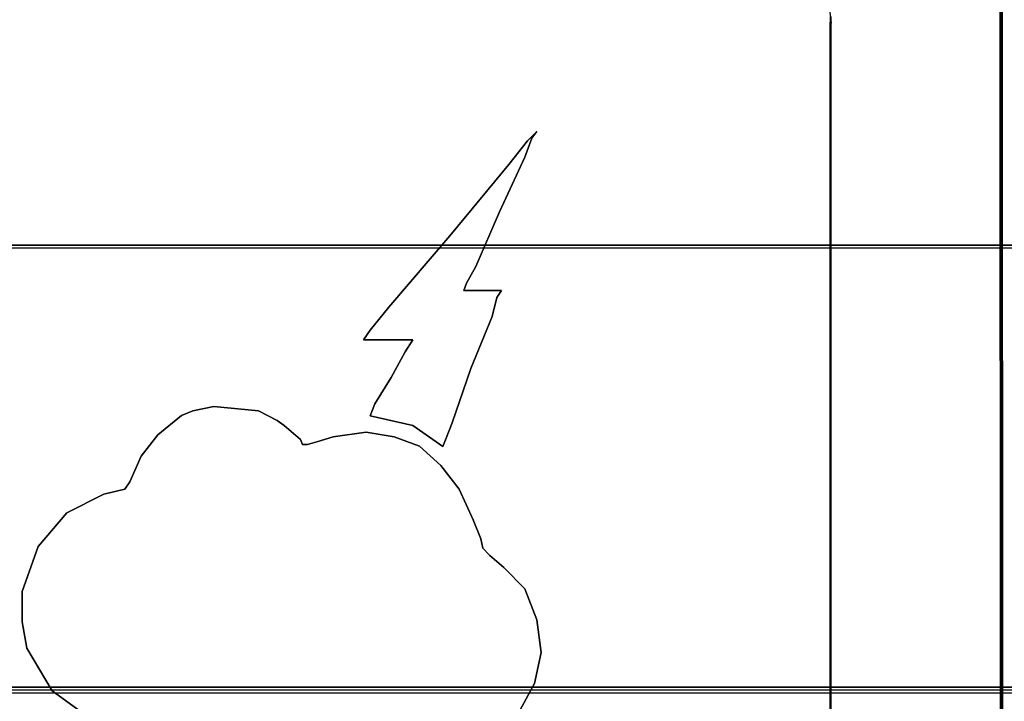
# Model space of a CAD drawing. Header units: millimetres. Extents: x 18084 to 52399, y 38174 to 56392.
# Tile 102 of 250: x 25525.52 to 25537.74, y 50629.1 to 50637.56. Entities that reach past the tile are written whole.
import ezdxf

# ---------------------------------------------------------------- set-up
doc = ezdxf.new("R2010")
doc.units = ezdxf.units.MM
doc.header["$LTSCALE"] = 100
doc.layers.add('30', color=7, linetype='Continuous')
doc.layers.add('45', color=7, linetype='Continuous')

msp = doc.modelspace()

# ---------------------------------------------------------------- linework, layer by layer
at = {"layer": '30', "color": 139}
for points in [[(25598.441, 50634.757), (25163.131, 50634.757), (25598.441, 50634.757)], [(25598.441, 50634.757), (25163.131, 50634.757), (25598.441, 50634.757)], [(25163.131, 50629.273), (25598.441, 50629.273), (25163.131, 50629.273)], [(25163.131, 50629.273), (25598.441, 50629.273), (25163.131, 50629.273)]]:
    msp.add_lwpolyline(points, close=True, dxfattribs=at)
at = {"layer": '30', "color": 7}
msp.add_lwpolyline([(25163.131, 50629.204), (25598.441, 50629.204), (25598.441, 50629.39), (25598.441, 50631.593), (25598.441, 50634.757), (25598.257, 50634.757), (25163.315, 50634.757), (25163.131, 50634.757), (25163.131, 50631.593), (25163.131, 50629.39), (25163.131, 50629.204)], close=True, dxfattribs=at)
msp.add_lwpolyline([(25163.131, 50629.204), (25598.441, 50629.204), (25598.441, 50629.39), (25598.441, 50631.593), (25598.441, 50634.757), (25598.257, 50634.757), (25163.315, 50634.757), (25163.131, 50634.757), (25163.131, 50631.593), (25163.131, 50629.39), (25163.131, 50629.204)], close=True, dxfattribs=at)
msp.add_lwpolyline([(25163.131, 50629.204), (25598.441, 50629.204), (25598.441, 50629.39), (25598.441, 50631.593), (25598.441, 50634.757), (25598.257, 50634.757), (25163.315, 50634.757), (25163.131, 50634.757), (25163.131, 50631.593), (25163.131, 50629.39), (25163.131, 50629.204)], close=True, dxfattribs=at)
msp.add_lwpolyline([(25163.131, 50629.204), (25598.441, 50629.204), (25598.441, 50629.39), (25598.441, 50631.593), (25598.441, 50634.757), (25598.257, 50634.757), (25163.315, 50634.757), (25163.131, 50634.757), (25163.131, 50631.593), (25163.131, 50629.39), (25163.131, 50629.204)], close=True, dxfattribs=at)
msp.add_lwpolyline([(25163.131, 50629.204), (25598.441, 50629.204), (25598.441, 50629.39), (25598.441, 50631.593), (25598.441, 50634.757), (25598.257, 50634.757), (25163.315, 50634.757), (25163.131, 50634.757), (25163.131, 50631.593), (25163.131, 50629.39), (25163.131, 50629.204)], close=True, dxfattribs=at)
msp.add_lwpolyline([(25163.131, 50629.204), (25598.441, 50629.204), (25598.441, 50629.39), (25598.441, 50631.593), (25598.441, 50634.757), (25598.257, 50634.757), (25163.315, 50634.757), (25163.131, 50634.757), (25163.131, 50631.593), (25163.131, 50629.39), (25163.131, 50629.204)], close=True, dxfattribs=at)
at = {"layer": '30', "color": 59}
for points in [[(25163.131, 50629.204), (25598.441, 50629.204), (25598.441, 50629.39), (25598.441, 50631.593), (25598.441, 50634.757), (25598.257, 50634.757), (25163.315, 50634.757), (25163.131, 50634.757), (25163.131, 50631.593), (25163.131, 50629.39), (25163.131, 50629.204)], [(25163.131, 50629.204), (25598.441, 50629.204), (25598.441, 50629.39), (25598.441, 50631.593), (25598.441, 50634.757), (25598.257, 50634.757), (25163.315, 50634.757), (25163.131, 50634.757), (25163.131, 50631.593), (25163.131, 50629.39), (25163.131, 50629.204)], [(25163.163, 50629.239), (25598.406, 50629.239), (25598.406, 50629.422), (25598.406, 50631.598), (25598.406, 50634.723), (25598.222, 50634.723), (25163.347, 50634.723), (25163.163, 50634.723), (25163.163, 50631.598), (25163.163, 50629.422), (25163.163, 50629.239)], [(25163.163, 50629.239), (25598.406, 50629.239), (25598.406, 50629.422), (25598.406, 50631.598), (25598.406, 50634.723), (25598.222, 50634.723), (25163.347, 50634.723), (25163.163, 50634.723), (25163.163, 50631.598), (25163.163, 50629.422), (25163.163, 50629.239)]]:
    msp.add_lwpolyline(points, close=True, dxfattribs=at)
at = {"layer": '30', "color": 7}
msp.add_lwpolyline([(25598.441, 50629.273), (25163.131, 50629.273)], dxfattribs=at)
msp.add_lwpolyline([(25598.441, 50629.273), (25163.131, 50629.273)], dxfattribs=at)
msp.add_lwpolyline([(25598.441, 50629.273), (25163.131, 50629.273)], dxfattribs=at)
msp.add_lwpolyline([(25598.441, 50629.273), (25163.131, 50629.273)], dxfattribs=at)
msp.add_lwpolyline([(25598.441, 50629.273), (25163.131, 50629.273)], dxfattribs=at)
msp.add_lwpolyline([(25598.441, 50629.273), (25163.131, 50629.273)], dxfattribs=at)
at = {"layer": '30', "color": 59}
msp.add_lwpolyline([(25598.441, 50629.273), (25163.131, 50629.273)], dxfattribs=at)
msp.add_lwpolyline([(25598.441, 50629.273), (25163.131, 50629.273)], dxfattribs=at)
at = {"layer": '45', "color": 59}
for p, q in [((25537.692, 50642.377), (25537.721, 50577.558)), ((25537.721, 50577.558), (25537.692, 50642.377)), ((25537.692, 50642.377), (25537.721, 50577.558)), ((25537.721, 50577.558), (25537.692, 50642.377)), ((25537.709, 50642.322), (25537.736, 50577.493)), ((25537.736, 50577.493), (25537.709, 50642.322)), ((25537.709, 50642.322), (25537.736, 50577.493)), ((25537.736, 50577.493), (25537.709, 50642.322))]:
    msp.add_line(p, q, dxfattribs=at)
at = {"layer": '45', "color": 7}
for p, q in [((25537.692, 50642.282), (25537.692, 50623.236)), ((25537.692, 50642.282), (25537.692, 50623.236)), ((25537.696, 50642.278), (25537.696, 50623.24)), ((25537.696, 50642.278), (25537.696, 50623.24)), ((25537.721, 50623.247), (25537.716, 50642.317)), ((25537.721, 50623.247), (25537.716, 50642.317)), ((25537.726, 50623.242), (25537.721, 50642.321)), ((25537.726, 50623.242), (25537.721, 50642.321)), ((25535.557, 50637.823), (25535.592, 50637.513)), ((25535.557, 50637.823), (25535.592, 50637.513)), ((25535.587, 50637.521), (25535.587, 50637.593)), ((25535.587, 50637.521), (25535.587, 50637.593)), ((25535.587, 50637.592), (25535.587, 50637.521)), ((25535.587, 50637.592), (25535.587, 50637.521)), ((25535.591, 50637.594), (25535.591, 50637.523)), ((25535.591, 50637.594), (25535.591, 50637.523)), ((25535.592, 50637.525), (25535.592, 50637.596)), ((25535.592, 50637.525), (25535.592, 50637.596)), ((25535.592, 50637.513), (25535.592, 50637.588)), ((25535.592, 50637.513), (25535.592, 50637.588)), ((25535.58, 50637.525), (25535.58, 50637.508)), ((25535.58, 50637.508), (25535.58, 50637.525)), ((25535.58, 50637.525), (25535.58, 50637.525)), ((25535.58, 50637.525), (25535.58, 50637.508)), ((25535.58, 50637.508), (25535.58, 50637.525)), ((25535.58, 50637.525), (25535.58, 50637.525)), ((25535.58, 50620.162), (25535.58, 50637.52)), ((25535.58, 50637.52), (25535.58, 50620.162)), ((25535.58, 50620.162), (25535.58, 50637.52)), ((25535.58, 50637.52), (25535.58, 50620.162)), ((25535.587, 50637.521), (25535.587, 50637.515)), ((25535.587, 50637.516), (25535.587, 50637.521)), ((25535.587, 50637.521), (25535.587, 50637.515)), ((25535.587, 50637.516), (25535.587, 50637.521)), ((25535.587, 50623.248), (25535.587, 50637.516)), ((25535.587, 50623.248), (25535.587, 50637.516)), ((25535.587, 50637.515), (25535.587, 50623.247)), ((25535.587, 50637.515), (25535.587, 50623.247)), ((25535.591, 50637.523), (25535.591, 50637.517)), ((25535.591, 50637.523), (25535.591, 50637.517)), ((25535.591, 50637.517), (25535.591, 50623.242)), ((25535.591, 50637.517), (25535.591, 50623.242)), ((25535.592, 50637.519), (25535.592, 50637.525)), ((25535.592, 50637.519), (25535.592, 50637.525)), ((25535.592, 50623.242), (25535.592, 50637.519)), ((25535.592, 50623.242), (25535.592, 50637.519)), ((25535.592, 50637.513), (25535.592, 50637.513)), ((25535.592, 50637.513), (25535.592, 50637.513)), ((25531.938, 50636.168), (25531.823, 50636.052)), ((25531.938, 50636.168), (25531.823, 50636.052)), ((25531.878, 50636.085), (25531.938, 50636.168)), ((25531.878, 50636.085), (25531.938, 50636.168)), ((25531.823, 50636.052), (25531.59, 50635.761)), ((25531.823, 50636.052), (25531.59, 50635.761)), ((25531.791, 50635.849), (25531.878, 50636.085)), ((25531.791, 50635.849), (25531.878, 50636.085)), ((25531.59, 50635.761), (25530.861, 50634.875)), ((25531.59, 50635.761), (25530.861, 50634.875)), ((25531.475, 50635.172), (25531.791, 50635.849)), ((25531.475, 50635.172), (25531.791, 50635.849)), ((25531.182, 50634.496), (25531.475, 50635.172)), ((25531.182, 50634.496), (25531.475, 50635.172)), ((25530.861, 50634.875), (25530.104, 50633.989)), ((25530.861, 50634.875), (25530.104, 50633.989)), ((25531.067, 50634.286), (25531.182, 50634.496)), ((25531.067, 50634.286), (25531.182, 50634.496)), ((25531.035, 50634.198), (25531.067, 50634.286)), ((25531.035, 50634.198), (25531.067, 50634.286)), ((25531.502, 50634.198), (25531.035, 50634.198)), ((25531.502, 50634.198), (25531.035, 50634.198)), ((25531.443, 50634.11), (25531.502, 50634.198)), ((25531.443, 50634.11), (25531.502, 50634.198)), ((25531.383, 50633.874), (25531.443, 50634.11)), ((25531.383, 50633.874), (25531.443, 50634.11)), ((25530.104, 50633.989), (25529.87, 50633.703)), ((25530.104, 50633.989), (25529.87, 50633.703)), ((25531.122, 50633.23), (25531.383, 50633.874)), ((25531.122, 50633.23), (25531.383, 50633.874)), ((25529.87, 50633.703), (25529.789, 50633.582)), ((25529.87, 50633.703), (25529.789, 50633.582)), ((25529.789, 50633.582), (25529.87, 50633.582)), ((25529.789, 50633.582), (25529.87, 50633.582)), ((25529.87, 50633.582), (25530.072, 50633.582)), ((25529.87, 50633.582), (25530.072, 50633.582)), ((25530.072, 50633.582), (25530.278, 50633.582)), ((25530.072, 50633.582), (25530.278, 50633.582)), ((25530.278, 50633.582), (25530.398, 50633.582)), ((25530.278, 50633.582), (25530.398, 50633.582)), ((25530.398, 50633.582), (25530.306, 50633.434)), ((25530.398, 50633.582), (25530.306, 50633.434)), ((25530.306, 50633.434), (25530.132, 50633.115)), ((25530.306, 50633.434), (25530.132, 50633.115)), ((25530.888, 50632.554), (25531.122, 50633.23)), ((25530.888, 50632.554), (25531.122, 50633.23)), ((25530.132, 50633.115), (25529.93, 50632.79)), ((25530.132, 50633.115), (25529.93, 50632.79)), ((25527.667, 50632.703), (25527.526, 50632.643)), ((25527.667, 50632.703), (25527.526, 50632.643)), ((25527.928, 50632.758), (25527.667, 50632.703)), ((25527.928, 50632.758), (25527.667, 50632.703)), ((25528.482, 50632.703), (25527.928, 50632.758)), ((25528.482, 50632.703), (25527.928, 50632.758)), ((25528.716, 50632.582), (25528.482, 50632.703)), ((25528.716, 50632.582), (25528.482, 50632.703)), ((25529.93, 50632.79), (25529.87, 50632.642)), ((25529.93, 50632.79), (25529.87, 50632.642)), ((25527.526, 50632.643), (25527.232, 50632.406)), ((25527.526, 50632.643), (25527.232, 50632.406)), ((25528.803, 50632.522), (25528.716, 50632.582)), ((25528.803, 50632.522), (25528.716, 50632.582)), ((25529.87, 50632.642), (25530.398, 50632.521)), ((25529.87, 50632.642), (25530.398, 50632.521)), ((25529.004, 50632.346), (25528.803, 50632.522)), ((25529.004, 50632.346), (25528.803, 50632.522)), ((25530.398, 50632.521), (25530.773, 50632.262)), ((25530.398, 50632.521), (25530.398, 50632.521)), ((25530.398, 50632.521), (25530.773, 50632.262)), ((25530.398, 50632.521), (25530.398, 50632.521)), ((25530.806, 50632.345), (25530.888, 50632.554)), ((25530.806, 50632.345), (25530.888, 50632.554)), ((25527.232, 50632.406), (25527.026, 50632.142)), ((25527.232, 50632.406), (25527.026, 50632.142)), ((25529.031, 50632.285), (25529.004, 50632.346)), ((25529.031, 50632.285), (25529.004, 50632.346)), ((25529.411, 50632.379), (25529.21, 50632.318)), ((25529.411, 50632.379), (25529.21, 50632.318)), ((25529.819, 50632.439), (25529.411, 50632.379)), ((25529.819, 50632.439), (25529.411, 50632.379)), ((25530.167, 50632.379), (25529.819, 50632.439)), ((25530.167, 50632.379), (25529.819, 50632.439)), ((25530.482, 50632.263), (25530.167, 50632.379)), ((25530.482, 50632.263), (25530.167, 50632.379)), ((25530.773, 50632.262), (25530.806, 50632.345)), ((25530.773, 50632.262), (25530.806, 50632.345)), ((25529.091, 50632.285), (25529.031, 50632.285)), ((25529.091, 50632.285), (25529.031, 50632.285)), ((25529.21, 50632.318), (25529.091, 50632.285)), ((25529.21, 50632.318), (25529.091, 50632.285)), ((25530.748, 50632.026), (25530.482, 50632.263)), ((25530.482, 50632.263), (25530.482, 50632.263)), ((25530.748, 50632.026), (25530.482, 50632.263)), ((25530.482, 50632.263), (25530.482, 50632.263)), ((25527.026, 50632.142), (25526.885, 50631.823)), ((25527.026, 50632.142), (25526.885, 50631.823)), ((25530.976, 50631.729), (25530.748, 50632.026)), ((25530.976, 50631.729), (25530.748, 50632.026)), ((25526.825, 50631.729), (25526.564, 50631.669)), ((25526.825, 50631.729), (25526.564, 50631.669)), ((25526.885, 50631.823), (25526.825, 50631.729)), ((25526.885, 50631.823), (25526.825, 50631.729)), ((25531.15, 50631.349), (25530.976, 50631.729)), ((25531.15, 50631.349), (25530.976, 50631.729)), ((25526.564, 50631.669), (25526.102, 50631.437)), ((25526.564, 50631.669), (25526.102, 50631.437)), ((25526.102, 50631.437), (25525.749, 50631.019)), ((25526.102, 50631.437), (25525.749, 50631.019)), ((25531.243, 50631.113), (25531.15, 50631.349)), ((25531.243, 50631.113), (25531.15, 50631.349)), ((25531.27, 50630.997), (25531.243, 50631.113)), ((25531.27, 50630.997), (25531.243, 50631.113)), ((25525.749, 50631.019), (25525.548, 50630.463)), ((25525.749, 50631.019), (25525.548, 50630.463)), ((25531.357, 50630.909), (25531.27, 50630.997)), ((25531.357, 50630.909), (25531.27, 50630.997)), ((25531.531, 50630.76), (25531.357, 50630.909)), ((25531.531, 50630.76), (25531.357, 50630.909)), ((25531.791, 50630.496), (25531.531, 50630.76)), ((25531.791, 50630.496), (25531.531, 50630.76)), ((25531.938, 50630.111), (25531.791, 50630.496)), ((25531.938, 50630.111), (25531.791, 50630.496)), ((25525.548, 50630.463), (25525.548, 50630.083)), ((25525.548, 50630.463), (25525.548, 50630.083)), ((25525.548, 50630.083), (25525.608, 50629.759)), ((25525.548, 50630.083), (25525.608, 50629.759)), ((25531.992, 50629.703), (25531.938, 50630.111)), ((25531.992, 50629.703), (25531.938, 50630.111)), ((25525.608, 50629.759), (25525.923, 50629.23)), ((25525.608, 50629.759), (25525.923, 50629.23)), ((25531.911, 50629.318), (25531.992, 50629.703)), ((25531.911, 50629.318), (25531.992, 50629.703)), ((25531.732, 50628.993), (25531.911, 50629.318)), ((25531.732, 50628.993), (25531.911, 50629.318)), ((25525.923, 50629.23), (25526.45, 50628.845)), ((25525.923, 50629.23), (25526.45, 50628.845))]:
    msp.add_line(p, q, dxfattribs=at)
at = {"layer": '45', "color": 139}
for p, q in [((25531.823, 50636.052), (25531.938, 50636.168)), ((25531.938, 50636.168), (25531.823, 50636.052)), ((25531.823, 50636.052), (25531.938, 50636.168)), ((25531.938, 50636.168), (25531.823, 50636.052)), ((25531.938, 50636.168), (25531.878, 50636.085)), ((25531.878, 50636.085), (25531.938, 50636.168)), ((25531.938, 50636.168), (25531.878, 50636.085)), ((25531.878, 50636.085), (25531.938, 50636.168)), ((25531.59, 50635.761), (25531.823, 50636.052)), ((25531.823, 50636.052), (25531.59, 50635.761)), ((25531.59, 50635.761), (25531.823, 50636.052)), ((25531.823, 50636.052), (25531.59, 50635.761)), ((25531.878, 50636.085), (25531.791, 50635.849)), ((25531.791, 50635.849), (25531.878, 50636.085)), ((25531.878, 50636.085), (25531.791, 50635.849)), ((25531.791, 50635.849), (25531.878, 50636.085)), ((25530.861, 50634.875), (25531.59, 50635.761)), ((25531.59, 50635.761), (25530.861, 50634.875)), ((25530.861, 50634.875), (25531.59, 50635.761)), ((25531.59, 50635.761), (25530.861, 50634.875)), ((25531.791, 50635.849), (25531.475, 50635.172)), ((25531.475, 50635.172), (25531.791, 50635.849)), ((25531.791, 50635.849), (25531.475, 50635.172)), ((25531.475, 50635.172), (25531.791, 50635.849)), ((25531.475, 50635.172), (25531.182, 50634.496)), ((25531.182, 50634.496), (25531.475, 50635.172)), ((25531.475, 50635.172), (25531.182, 50634.496)), ((25531.182, 50634.496), (25531.475, 50635.172)), ((25530.104, 50633.989), (25530.861, 50634.875)), ((25530.861, 50634.875), (25530.104, 50633.989)), ((25530.104, 50633.989), (25530.861, 50634.875)), ((25530.861, 50634.875), (25530.104, 50633.989)), ((25531.182, 50634.496), (25531.067, 50634.286)), ((25531.067, 50634.286), (25531.182, 50634.496)), ((25531.182, 50634.496), (25531.067, 50634.286)), ((25531.067, 50634.286), (25531.182, 50634.496)), ((25531.067, 50634.286), (25531.035, 50634.198)), ((25531.035, 50634.198), (25531.067, 50634.286)), ((25531.067, 50634.286), (25531.035, 50634.198)), ((25531.035, 50634.198), (25531.067, 50634.286)), ((25531.035, 50634.198), (25531.502, 50634.198)), ((25531.502, 50634.198), (25531.035, 50634.198)), ((25531.035, 50634.198), (25531.502, 50634.198)), ((25531.502, 50634.198), (25531.035, 50634.198)), ((25531.502, 50634.198), (25531.443, 50634.11)), ((25531.443, 50634.11), (25531.502, 50634.198)), ((25531.502, 50634.198), (25531.443, 50634.11)), ((25531.443, 50634.11), (25531.502, 50634.198)), ((25531.502, 50634.198), (25531.502, 50634.198)), ((25531.502, 50634.198), (25531.502, 50634.198)), ((25531.443, 50634.11), (25531.383, 50633.874)), ((25531.383, 50633.874), (25531.443, 50634.11)), ((25531.443, 50634.11), (25531.383, 50633.874)), ((25531.383, 50633.874), (25531.443, 50634.11)), ((25529.87, 50633.703), (25530.104, 50633.989)), ((25530.104, 50633.989), (25529.87, 50633.703)), ((25529.87, 50633.703), (25530.104, 50633.989)), ((25530.104, 50633.989), (25529.87, 50633.703)), ((25531.383, 50633.874), (25531.122, 50633.23)), ((25531.122, 50633.23), (25531.383, 50633.874)), ((25531.383, 50633.874), (25531.122, 50633.23)), ((25531.122, 50633.23), (25531.383, 50633.874)), ((25529.789, 50633.582), (25529.87, 50633.703)), ((25529.87, 50633.703), (25529.789, 50633.582)), ((25529.789, 50633.582), (25529.87, 50633.703)), ((25529.87, 50633.703), (25529.789, 50633.582)), ((25529.87, 50633.582), (25529.789, 50633.582)), ((25529.789, 50633.582), (25529.87, 50633.582)), ((25529.87, 50633.582), (25529.789, 50633.582)), ((25529.789, 50633.582), (25529.87, 50633.582)), ((25530.072, 50633.582), (25529.87, 50633.582)), ((25529.87, 50633.582), (25530.072, 50633.582)), ((25530.072, 50633.582), (25529.87, 50633.582)), ((25529.87, 50633.582), (25530.072, 50633.582)), ((25530.278, 50633.582), (25530.072, 50633.582)), ((25530.072, 50633.582), (25530.278, 50633.582)), ((25530.278, 50633.582), (25530.072, 50633.582)), ((25530.072, 50633.582), (25530.278, 50633.582)), ((25530.398, 50633.582), (25530.278, 50633.582)), ((25530.278, 50633.582), (25530.398, 50633.582)), ((25530.398, 50633.582), (25530.278, 50633.582)), ((25530.278, 50633.582), (25530.398, 50633.582)), ((25530.306, 50633.434), (25530.398, 50633.582)), ((25530.398, 50633.582), (25530.306, 50633.434)), ((25530.306, 50633.434), (25530.398, 50633.582)), ((25530.398, 50633.582), (25530.306, 50633.434)), ((25530.132, 50633.115), (25530.306, 50633.434)), ((25530.306, 50633.434), (25530.132, 50633.115)), ((25530.132, 50633.115), (25530.306, 50633.434)), ((25530.306, 50633.434), (25530.132, 50633.115)), ((25531.122, 50633.23), (25530.888, 50632.554)), ((25530.888, 50632.554), (25531.122, 50633.23)), ((25531.122, 50633.23), (25530.888, 50632.554)), ((25530.888, 50632.554), (25531.122, 50633.23)), ((25529.93, 50632.79), (25530.132, 50633.115)), ((25530.132, 50633.115), (25529.93, 50632.79)), ((25529.93, 50632.79), (25530.132, 50633.115)), ((25530.132, 50633.115), (25529.93, 50632.79)), ((25527.526, 50632.643), (25527.667, 50632.703)), ((25527.526, 50632.643), (25527.667, 50632.703)), ((25527.667, 50632.703), (25527.928, 50632.758)), ((25527.667, 50632.703), (25527.928, 50632.758)), ((25527.928, 50632.758), (25528.482, 50632.703)), ((25527.928, 50632.758), (25528.482, 50632.703)), ((25528.482, 50632.703), (25528.716, 50632.582)), ((25528.482, 50632.703), (25528.716, 50632.582)), ((25529.87, 50632.642), (25529.93, 50632.79)), ((25529.93, 50632.79), (25529.87, 50632.642)), ((25529.87, 50632.642), (25529.93, 50632.79)), ((25529.93, 50632.79), (25529.87, 50632.642)), ((25527.232, 50632.406), (25527.526, 50632.643)), ((25527.232, 50632.406), (25527.526, 50632.643)), ((25528.716, 50632.582), (25528.803, 50632.522)), ((25528.716, 50632.582), (25528.803, 50632.522)), ((25530.398, 50632.521), (25529.87, 50632.642)), ((25529.87, 50632.642), (25530.398, 50632.521)), ((25530.398, 50632.521), (25529.87, 50632.642)), ((25529.87, 50632.642), (25530.398, 50632.521)), ((25528.803, 50632.522), (25529.004, 50632.346)), ((25528.803, 50632.522), (25529.004, 50632.346)), ((25530.773, 50632.262), (25530.398, 50632.521)), ((25530.398, 50632.521), (25530.773, 50632.262)), ((25530.398, 50632.521), (25530.398, 50632.521)), ((25530.773, 50632.262), (25530.398, 50632.521)), ((25530.398, 50632.521), (25530.773, 50632.262)), ((25530.398, 50632.521), (25530.398, 50632.521)), ((25530.888, 50632.554), (25530.806, 50632.345)), ((25530.806, 50632.345), (25530.888, 50632.554)), ((25530.888, 50632.554), (25530.806, 50632.345)), ((25530.806, 50632.345), (25530.888, 50632.554)), ((25527.026, 50632.142), (25527.232, 50632.406)), ((25527.026, 50632.142), (25527.232, 50632.406)), ((25529.004, 50632.346), (25529.031, 50632.285)), ((25529.004, 50632.346), (25529.031, 50632.285)), ((25529.21, 50632.318), (25529.411, 50632.379)), ((25529.21, 50632.318), (25529.411, 50632.379)), ((25529.411, 50632.379), (25529.819, 50632.439)), ((25529.411, 50632.379), (25529.819, 50632.439)), ((25529.819, 50632.439), (25530.167, 50632.379)), ((25529.819, 50632.439), (25530.167, 50632.379)), ((25530.167, 50632.379), (25530.482, 50632.263)), ((25530.167, 50632.379), (25530.482, 50632.263)), ((25530.806, 50632.345), (25530.773, 50632.262)), ((25530.773, 50632.262), (25530.806, 50632.345)), ((25530.806, 50632.345), (25530.773, 50632.262)), ((25530.773, 50632.262), (25530.806, 50632.345)), ((25529.031, 50632.285), (25529.091, 50632.285)), ((25529.031, 50632.285), (25529.091, 50632.285)), ((25529.091, 50632.285), (25529.21, 50632.318)), ((25529.091, 50632.285), (25529.21, 50632.318)), ((25530.482, 50632.263), (25530.748, 50632.026)), ((25530.482, 50632.263), (25530.748, 50632.026)), ((25526.885, 50631.823), (25527.026, 50632.142)), ((25526.885, 50631.823), (25527.026, 50632.142)), ((25530.748, 50632.026), (25530.976, 50631.729)), ((25530.748, 50632.026), (25530.976, 50631.729)), ((25526.564, 50631.669), (25526.825, 50631.729)), ((25526.564, 50631.669), (25526.825, 50631.729)), ((25526.825, 50631.729), (25526.885, 50631.823)), ((25526.825, 50631.729), (25526.885, 50631.823)), ((25530.976, 50631.729), (25531.15, 50631.349)), ((25530.976, 50631.729), (25531.15, 50631.349)), ((25526.102, 50631.437), (25526.564, 50631.669)), ((25526.102, 50631.437), (25526.564, 50631.669)), ((25525.749, 50631.019), (25526.102, 50631.437)), ((25525.749, 50631.019), (25526.102, 50631.437)), ((25531.15, 50631.349), (25531.243, 50631.113)), ((25531.15, 50631.349), (25531.243, 50631.113)), ((25531.243, 50631.113), (25531.27, 50630.997)), ((25531.243, 50631.113), (25531.27, 50630.997)), ((25525.548, 50630.463), (25525.749, 50631.019)), ((25525.548, 50630.463), (25525.749, 50631.019)), ((25531.27, 50630.997), (25531.357, 50630.909)), ((25531.27, 50630.997), (25531.357, 50630.909)), ((25531.357, 50630.909), (25531.531, 50630.76)), ((25531.357, 50630.909), (25531.531, 50630.76)), ((25531.531, 50630.76), (25531.791, 50630.496)), ((25531.531, 50630.76), (25531.791, 50630.496)), ((25531.791, 50630.496), (25531.938, 50630.111)), ((25531.791, 50630.496), (25531.938, 50630.111)), ((25525.548, 50630.083), (25525.548, 50630.463)), ((25525.548, 50630.083), (25525.548, 50630.463)), ((25525.608, 50629.759), (25525.548, 50630.083)), ((25525.608, 50629.759), (25525.548, 50630.083)), ((25531.938, 50630.111), (25531.992, 50629.703)), ((25531.938, 50630.111), (25531.992, 50629.703)), ((25525.923, 50629.23), (25525.608, 50629.759)), ((25525.923, 50629.23), (25525.608, 50629.759)), ((25531.992, 50629.703), (25531.911, 50629.318)), ((25531.992, 50629.703), (25531.911, 50629.318)), ((25531.911, 50629.318), (25531.732, 50628.993)), ((25531.911, 50629.318), (25531.732, 50628.993)), ((25526.45, 50628.845), (25525.923, 50629.23)), ((25526.45, 50628.845), (25525.923, 50629.23))]:
    msp.add_line(p, q, dxfattribs=at)
at = {"layer": '45', "color": 254}
for p, q in [((25531.938, 50636.168), (25531.823, 50636.052)), ((25531.938, 50636.168), (25531.823, 50636.052)), ((25531.878, 50636.085), (25531.938, 50636.168)), ((25531.878, 50636.085), (25531.938, 50636.168)), ((25531.823, 50636.052), (25531.59, 50635.761)), ((25531.823, 50636.052), (25531.59, 50635.761)), ((25531.791, 50635.849), (25531.878, 50636.085)), ((25531.791, 50635.849), (25531.878, 50636.085)), ((25531.59, 50635.761), (25530.861, 50634.875)), ((25531.59, 50635.761), (25530.861, 50634.875)), ((25531.475, 50635.172), (25531.791, 50635.849)), ((25531.475, 50635.172), (25531.791, 50635.849)), ((25531.182, 50634.496), (25531.475, 50635.172)), ((25531.182, 50634.496), (25531.475, 50635.172)), ((25530.861, 50634.875), (25530.104, 50633.989)), ((25530.861, 50634.875), (25530.104, 50633.989)), ((25531.067, 50634.286), (25531.182, 50634.496)), ((25531.067, 50634.286), (25531.182, 50634.496)), ((25531.035, 50634.198), (25531.067, 50634.286)), ((25531.035, 50634.198), (25531.067, 50634.286)), ((25531.502, 50634.198), (25531.035, 50634.198)), ((25531.502, 50634.198), (25531.035, 50634.198)), ((25531.443, 50634.11), (25531.502, 50634.198)), ((25531.443, 50634.11), (25531.502, 50634.198)), ((25531.383, 50633.874), (25531.443, 50634.11)), ((25531.383, 50633.874), (25531.443, 50634.11)), ((25530.104, 50633.989), (25529.87, 50633.703)), ((25530.104, 50633.989), (25529.87, 50633.703)), ((25531.122, 50633.23), (25531.383, 50633.874)), ((25531.122, 50633.23), (25531.383, 50633.874)), ((25529.87, 50633.703), (25529.789, 50633.582)), ((25529.87, 50633.703), (25529.789, 50633.582)), ((25529.789, 50633.582), (25529.87, 50633.582)), ((25529.789, 50633.582), (25529.87, 50633.582)), ((25529.87, 50633.582), (25530.072, 50633.582)), ((25529.87, 50633.582), (25530.072, 50633.582)), ((25530.072, 50633.582), (25530.278, 50633.582)), ((25530.072, 50633.582), (25530.278, 50633.582)), ((25530.278, 50633.582), (25530.398, 50633.582)), ((25530.278, 50633.582), (25530.398, 50633.582)), ((25530.398, 50633.582), (25530.306, 50633.434)), ((25530.398, 50633.582), (25530.306, 50633.434)), ((25530.306, 50633.434), (25530.132, 50633.115)), ((25530.306, 50633.434), (25530.132, 50633.115)), ((25530.888, 50632.554), (25531.122, 50633.23)), ((25530.888, 50632.554), (25531.122, 50633.23)), ((25530.132, 50633.115), (25529.93, 50632.79)), ((25530.132, 50633.115), (25529.93, 50632.79)), ((25527.667, 50632.703), (25527.526, 50632.643)), ((25527.667, 50632.703), (25527.526, 50632.643)), ((25527.667, 50632.703), (25527.526, 50632.643)), ((25527.667, 50632.703), (25527.526, 50632.643)), ((25527.928, 50632.758), (25527.667, 50632.703)), ((25527.928, 50632.758), (25527.667, 50632.703)), ((25527.928, 50632.758), (25527.667, 50632.703)), ((25527.928, 50632.758), (25527.667, 50632.703)), ((25528.482, 50632.703), (25527.928, 50632.758)), ((25528.482, 50632.703), (25527.928, 50632.758)), ((25528.482, 50632.703), (25527.928, 50632.758)), ((25528.482, 50632.703), (25527.928, 50632.758)), ((25528.716, 50632.582), (25528.482, 50632.703)), ((25528.716, 50632.582), (25528.482, 50632.703)), ((25528.716, 50632.582), (25528.482, 50632.703)), ((25528.716, 50632.582), (25528.482, 50632.703)), ((25529.93, 50632.79), (25529.87, 50632.642)), ((25529.93, 50632.79), (25529.87, 50632.642)), ((25527.526, 50632.643), (25527.232, 50632.406)), ((25527.526, 50632.643), (25527.232, 50632.406)), ((25527.526, 50632.643), (25527.232, 50632.406)), ((25527.526, 50632.643), (25527.232, 50632.406)), ((25528.803, 50632.522), (25528.716, 50632.582)), ((25528.803, 50632.522), (25528.716, 50632.582)), ((25528.803, 50632.522), (25528.716, 50632.582)), ((25528.803, 50632.522), (25528.716, 50632.582)), ((25529.87, 50632.642), (25530.398, 50632.521)), ((25529.87, 50632.642), (25530.398, 50632.521)), ((25529.004, 50632.346), (25528.803, 50632.522)), ((25529.004, 50632.346), (25528.803, 50632.522)), ((25529.004, 50632.346), (25528.803, 50632.522)), ((25529.004, 50632.346), (25528.803, 50632.522)), ((25530.398, 50632.521), (25530.773, 50632.262)), ((25530.398, 50632.521), (25530.398, 50632.521)), ((25530.398, 50632.521), (25530.773, 50632.262)), ((25530.398, 50632.521), (25530.398, 50632.521)), ((25530.806, 50632.345), (25530.888, 50632.554)), ((25530.806, 50632.345), (25530.888, 50632.554)), ((25527.232, 50632.406), (25527.026, 50632.142)), ((25527.232, 50632.406), (25527.026, 50632.142)), ((25527.232, 50632.406), (25527.026, 50632.142)), ((25527.232, 50632.406), (25527.026, 50632.142)), ((25529.031, 50632.285), (25529.004, 50632.346)), ((25529.031, 50632.285), (25529.004, 50632.346)), ((25529.031, 50632.285), (25529.004, 50632.346)), ((25529.031, 50632.285), (25529.004, 50632.346)), ((25529.411, 50632.379), (25529.21, 50632.318)), ((25529.411, 50632.379), (25529.21, 50632.318)), ((25529.411, 50632.379), (25529.21, 50632.318)), ((25529.411, 50632.379), (25529.21, 50632.318)), ((25529.819, 50632.439), (25529.411, 50632.379)), ((25529.819, 50632.439), (25529.411, 50632.379)), ((25529.819, 50632.439), (25529.411, 50632.379)), ((25529.819, 50632.439), (25529.411, 50632.379)), ((25530.167, 50632.379), (25529.819, 50632.439)), ((25530.167, 50632.379), (25529.819, 50632.439)), ((25530.167, 50632.379), (25529.819, 50632.439)), ((25530.167, 50632.379), (25529.819, 50632.439)), ((25530.482, 50632.263), (25530.167, 50632.379)), ((25530.482, 50632.263), (25530.167, 50632.379)), ((25530.482, 50632.263), (25530.167, 50632.379)), ((25530.482, 50632.263), (25530.167, 50632.379)), ((25530.773, 50632.262), (25530.806, 50632.345)), ((25530.773, 50632.262), (25530.806, 50632.345)), ((25529.091, 50632.285), (25529.031, 50632.285)), ((25529.091, 50632.285), (25529.031, 50632.285)), ((25529.091, 50632.285), (25529.031, 50632.285)), ((25529.091, 50632.285), (25529.031, 50632.285)), ((25529.21, 50632.318), (25529.091, 50632.285)), ((25529.21, 50632.318), (25529.091, 50632.285)), ((25529.21, 50632.318), (25529.091, 50632.285)), ((25529.21, 50632.318), (25529.091, 50632.285)), ((25530.748, 50632.026), (25530.482, 50632.263)), ((25530.482, 50632.263), (25530.482, 50632.263)), ((25530.748, 50632.026), (25530.482, 50632.263)), ((25530.482, 50632.263), (25530.482, 50632.263)), ((25530.748, 50632.026), (25530.482, 50632.263)), ((25530.482, 50632.263), (25530.482, 50632.263)), ((25530.748, 50632.026), (25530.482, 50632.263)), ((25530.482, 50632.263), (25530.482, 50632.263)), ((25527.026, 50632.142), (25526.885, 50631.823)), ((25527.026, 50632.142), (25526.885, 50631.823)), ((25527.026, 50632.142), (25526.885, 50631.823)), ((25527.026, 50632.142), (25526.885, 50631.823)), ((25530.976, 50631.729), (25530.748, 50632.026)), ((25530.976, 50631.729), (25530.748, 50632.026)), ((25530.976, 50631.729), (25530.748, 50632.026)), ((25530.976, 50631.729), (25530.748, 50632.026)), ((25526.825, 50631.729), (25526.564, 50631.669)), ((25526.825, 50631.729), (25526.564, 50631.669)), ((25526.825, 50631.729), (25526.564, 50631.669)), ((25526.825, 50631.729), (25526.564, 50631.669)), ((25526.885, 50631.823), (25526.825, 50631.729)), ((25526.885, 50631.823), (25526.825, 50631.729)), ((25526.885, 50631.823), (25526.825, 50631.729)), ((25526.885, 50631.823), (25526.825, 50631.729)), ((25531.15, 50631.349), (25530.976, 50631.729)), ((25531.15, 50631.349), (25530.976, 50631.729)), ((25531.15, 50631.349), (25530.976, 50631.729)), ((25531.15, 50631.349), (25530.976, 50631.729)), ((25526.564, 50631.669), (25526.102, 50631.437)), ((25526.564, 50631.669), (25526.102, 50631.437)), ((25526.564, 50631.669), (25526.102, 50631.437)), ((25526.564, 50631.669), (25526.102, 50631.437)), ((25526.102, 50631.437), (25525.749, 50631.019)), ((25526.102, 50631.437), (25525.749, 50631.019)), ((25526.102, 50631.437), (25525.749, 50631.019)), ((25526.102, 50631.437), (25525.749, 50631.019)), ((25531.243, 50631.113), (25531.15, 50631.349)), ((25531.243, 50631.113), (25531.15, 50631.349)), ((25531.243, 50631.113), (25531.15, 50631.349)), ((25531.243, 50631.113), (25531.15, 50631.349)), ((25531.27, 50630.997), (25531.243, 50631.113)), ((25531.27, 50630.997), (25531.243, 50631.113)), ((25531.27, 50630.997), (25531.243, 50631.113)), ((25531.27, 50630.997), (25531.243, 50631.113)), ((25525.749, 50631.019), (25525.548, 50630.463)), ((25525.749, 50631.019), (25525.548, 50630.463)), ((25525.749, 50631.019), (25525.548, 50630.463)), ((25525.749, 50631.019), (25525.548, 50630.463)), ((25531.357, 50630.909), (25531.27, 50630.997)), ((25531.357, 50630.909), (25531.27, 50630.997)), ((25531.357, 50630.909), (25531.27, 50630.997)), ((25531.357, 50630.909), (25531.27, 50630.997)), ((25531.531, 50630.76), (25531.357, 50630.909)), ((25531.531, 50630.76), (25531.357, 50630.909)), ((25531.531, 50630.76), (25531.357, 50630.909)), ((25531.531, 50630.76), (25531.357, 50630.909)), ((25531.791, 50630.496), (25531.531, 50630.76)), ((25531.791, 50630.496), (25531.531, 50630.76)), ((25531.791, 50630.496), (25531.531, 50630.76)), ((25531.791, 50630.496), (25531.531, 50630.76)), ((25531.938, 50630.111), (25531.791, 50630.496)), ((25531.938, 50630.111), (25531.791, 50630.496)), ((25531.938, 50630.111), (25531.791, 50630.496)), ((25531.938, 50630.111), (25531.791, 50630.496)), ((25525.548, 50630.463), (25525.548, 50630.083)), ((25525.548, 50630.463), (25525.548, 50630.083)), ((25525.548, 50630.463), (25525.548, 50630.083)), ((25525.548, 50630.463), (25525.548, 50630.083)), ((25525.548, 50630.083), (25525.608, 50629.759)), ((25525.548, 50630.083), (25525.608, 50629.759)), ((25525.548, 50630.083), (25525.608, 50629.759)), ((25525.548, 50630.083), (25525.608, 50629.759)), ((25531.992, 50629.703), (25531.938, 50630.111)), ((25531.992, 50629.703), (25531.938, 50630.111)), ((25531.992, 50629.703), (25531.938, 50630.111)), ((25531.992, 50629.703), (25531.938, 50630.111)), ((25525.608, 50629.759), (25525.923, 50629.23)), ((25525.608, 50629.759), (25525.923, 50629.23)), ((25525.608, 50629.759), (25525.923, 50629.23)), ((25525.608, 50629.759), (25525.923, 50629.23)), ((25531.911, 50629.318), (25531.992, 50629.703)), ((25531.911, 50629.318), (25531.992, 50629.703)), ((25531.911, 50629.318), (25531.992, 50629.703)), ((25531.911, 50629.318), (25531.992, 50629.703)), ((25531.732, 50628.993), (25531.911, 50629.318)), ((25531.732, 50628.993), (25531.911, 50629.318)), ((25531.732, 50628.993), (25531.911, 50629.318)), ((25531.732, 50628.993), (25531.911, 50629.318)), ((25525.923, 50629.23), (25526.45, 50628.845)), ((25525.923, 50629.23), (25526.45, 50628.845)), ((25525.923, 50629.23), (25526.45, 50628.845)), ((25525.923, 50629.23), (25526.45, 50628.845))]:
    msp.add_line(p, q, dxfattribs=at)

doc.saveas('drawing.dxf')
